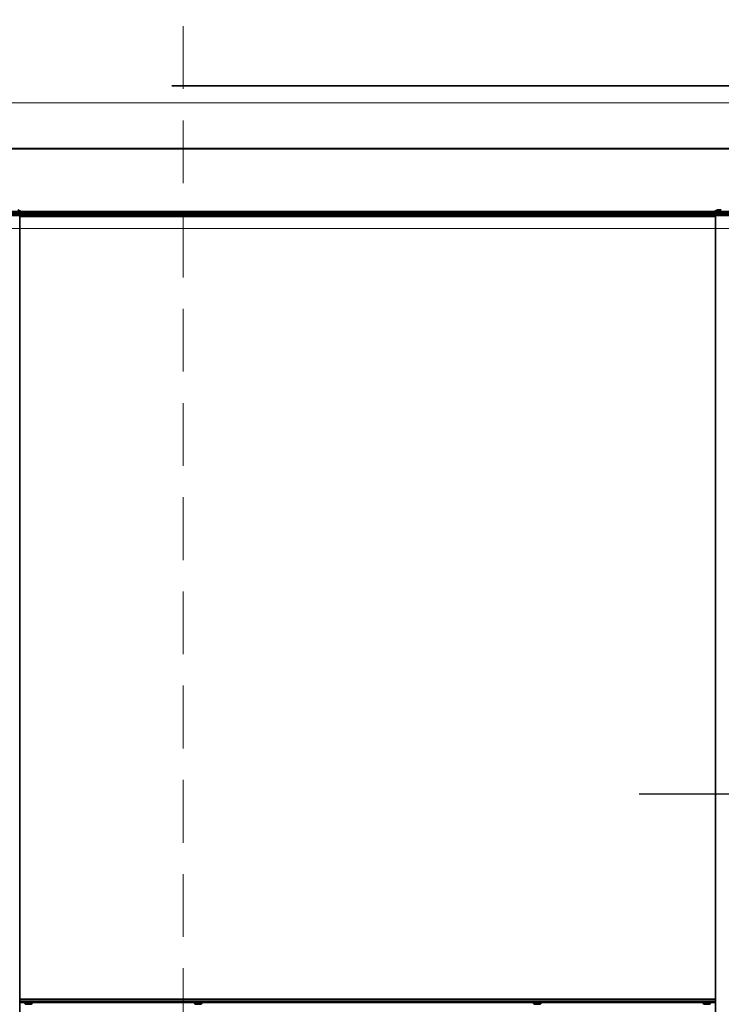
# Model space of a CAD drawing. Header units: millimetres. Extents: x 42175 to 97175, y 10092 to 468192.
# Tile 157 of 256: x 76290 to 76848, y 21346 to 22130. Entities that reach past the tile are written whole.
import ezdxf

# ---------------------------------------------------------------- set-up
doc = ezdxf.new("R2010")
doc.units = ezdxf.units.MM
doc.header["$XCLIPFRAME"] = 2
doc.linetypes.add('DASHED', pattern=[0.75, 0.5, -0.25])
doc.linetypes.add('Dashed2cust', pattern=[50, 25, -25])
for name, color, linetype in [('AHU03-3-73169OBJ', 8, 'Continuous'), ('AHU03-3-73172OBJ', 8, 'Continuous'), ('AHU03-3-73175OBJ', 8, 'Continuous'), ('AHU03-3-73206OBJ', 8, 'Continuous'), ('AHU03-3-73214OBJ', 8, 'Continuous'), ('FLUID-N1', 8, 'Continuous'), ('FLUID-N1-150-ARRDU', 8, 'Continuous'), ('FLUID-N1-INS', 8, 'Continuous'), ('Konstrukcja - Siatka mod', 8, 'Continuous'), ('RIVET_32X8OBJ', 8, 'Continuous')]:
    doc.layers.add(name, color=color, linetype=linetype)
picture_1 = doc.add_image_def('image2.bmp', size_in_pixel=(2333, 386))

msp = doc.modelspace()

# ---------------------------------------------------------------- linework, layer by layer
at = {"color": 8, "linetype": 'Dashed2cust', "lineweight": 35, "ltscale": 100}
for p, q in [((78910.98, 22077.35), (72970.98, 22077.35)), ((79642.98, 22077.35), (73336.98, 22077.35))]:
    msp.add_line(p, q, dxfattribs=at)
at = {"color": 8, "linetype": 'Continuous', "lineweight": 35, "ltscale": 100}
for p, q in [((77418.98, 22027.35), (75560.98, 22027.35)), ((77418.98, 22027.35), (75560.98, 22027.35)), ((77418.98, 21977.35), (75560.98, 21977.35)), ((77418.98, 21977.35), (75560.98, 21977.35))]:
    msp.add_line(p, q, dxfattribs=at)
at = {"color": 8, "linetype": 'Continuous', "lineweight": 35, "ltscale": 100, "flags": 128}
msp.add_lwpolyline([(72970.9, 22027.35), (79642.98, 22027.35), (79642.98, 21046.35), (72970.9, 21046.35)], close=True, dxfattribs=at)
at = {"layer": 'AHU03-3-73169OBJ', "color": 8, "linetype": 'Continuous', "lineweight": 35, "ltscale": 100}
for p, q in [((76843.98, 21973.35), (76289.98, 21973.35)), ((76289.98, 21350.35), (76843.98, 21350.35))]:
    msp.add_line(p, q, dxfattribs=at)
at = {"layer": 'AHU03-3-73172OBJ', "color": 8, "linetype": 'Continuous', "lineweight": 35, "ltscale": 100}
for p, q in [((76843.98, 21975.85), (76289.98, 21975.85)), ((76843.98, 21974.85), (76289.98, 21974.85)), ((76843.98, 21348.85), (76289.98, 21348.85)), ((76843.98, 21347.85), (76289.98, 21347.85))]:
    msp.add_line(p, q, dxfattribs=at)
at = {"layer": 'AHU03-3-73175OBJ', "color": 8, "linetype": 'Continuous', "lineweight": 35, "ltscale": 100}
for p, q in [((76965.98, 21977.35), (76167.98, 21977.35)), ((76293.94, 21976.35), (76166.98, 21976.35)), ((76428.94, 21976.35), (76300.03, 21976.35)), ((76698.94, 21976.35), (76435.03, 21976.35)), ((76833.94, 21976.35), (76705.03, 21976.35)), ((76957.98, 21976.35), (76840.03, 21976.35))]:
    msp.add_line(p, q, dxfattribs=at)
at = {"layer": 'AHU03-3-73206OBJ', "color": 8, "linetype": 'Continuous', "lineweight": 35, "ltscale": 100}
for centre, start, end in [((76289.48, 21976.85), 19.49341, 85.57852), ((76844.48, 21976.85), 94.42148, 160.50659)]:
    msp.add_arc(centre, 1.5, start, end, dxfattribs=at)
at = {"layer": 'AHU03-3-73214OBJ', "color": 8, "linetype": 'Continuous', "lineweight": 35, "ltscale": 100}
for p, q in [((76289.98, 21974.35), (76083.14, 21974.35)), ((76107.76, 21975.85), (76289.98, 21975.85)), ((76107.76, 21974.85), (76289.98, 21974.85)), ((76289.98, 21975.85), (76289.98, 21974.85)), ((76289.98, 21974.35), (76289.98, 21095.85)), ((76843.98, 21975.85), (76843.98, 21974.85)), ((77026.2, 21975.85), (76843.98, 21975.85)), ((77026.2, 21974.85), (76843.98, 21974.85)), ((76843.98, 21095.85), (76843.98, 21974.35)), ((76843.98, 21974.35), (77050.83, 21974.35))]:
    msp.add_line(p, q, dxfattribs=at)
at = {"layer": 'FLUID-N1', "color": 8, "linetype": 'Continuous', "lineweight": 13, "ltscale": 100}
msp.add_line((77147.98, 21963.82), (75647.98, 21963.82), dxfattribs=at)
at = {"layer": 'FLUID-N1-150-ARRDU', "color": 8, "linetype": 'Continuous', "lineweight": 25, "ltscale": 100, "flags": 128}
msp.add_lwpolyline([(76782.98, 21513.82), (77097.98, 21513.82)], dxfattribs=at)
at = {"layer": 'FLUID-N1-INS', "color": 8, "linetype": 'Continuous', "lineweight": 13, "ltscale": 100}
msp.add_line((75647.98, 22063.82), (77147.98, 22063.82), dxfattribs=at)
at = {"layer": 'Konstrukcja - Siatka mod', "color": 8, "linetype": 'DASHED', "lineweight": 13, "ltscale": 100}
msp.add_line((76420, 16600), (76420, 33564.84), dxfattribs=at)
at = {"layer": 'RIVET_32X8OBJ', "color": 8, "linetype": 'Continuous', "lineweight": 35, "ltscale": 100}
for p, q in [((76848.48, 21978.73), (76845.48, 21978.73)), ((76298.48, 21977.23), (76295.48, 21977.23)), ((76433.48, 21977.23), (76430.48, 21977.23)), ((76703.48, 21977.23), (76700.48, 21977.23)), ((76838.48, 21977.23), (76835.48, 21977.23)), ((76845.38, 21975.85), (76845.38, 21976.35)), ((76295.49, 21346.47), (76298.48, 21346.47)), ((76430.49, 21346.47), (76433.48, 21346.47)), ((76700.49, 21346.47), (76703.48, 21346.47)), ((76835.49, 21346.47), (76838.48, 21346.47))]:
    msp.add_line(p, q, dxfattribs=at)
for centre, start, end in [((76288.48, 21976.93), 13.5362, 90), ((76845.48, 21976.93), 90, 166.4638), ((76295.48, 21975.43), 90, 166.4638), ((76298.48, 21975.43), 13.5362, 90), ((76430.48, 21975.43), 90, 166.4638), ((76433.48, 21975.43), 13.5362, 90), ((76700.48, 21975.43), 90, 166.4638), ((76703.48, 21975.43), 13.5362, 90), ((76835.48, 21975.43), 90, 166.4638), ((76838.48, 21975.43), 13.5362, 90), ((76295.48, 21348.27), 193.5362, 270), ((76298.48, 21348.27), 270, 346.4638), ((76430.48, 21348.27), 193.5362, 270), ((76433.48, 21348.27), 270, 346.4638), ((76700.48, 21348.27), 193.5362, 270), ((76703.48, 21348.27), 270, 346.4638), ((76835.48, 21348.27), 193.5362, 270), ((76838.48, 21348.27), 270, 346.4638)]:
    msp.add_arc(centre, 1.8, start, end, dxfattribs=at)

# ---------------------------------------------------------------- pictures from other files: only their frames are drawn
at = {"color": 8, "lineweight": 13}
image = msp.add_image(picture_1, insert=(74040.73, 21044.06), size_in_units=(5943.45, 983.7), dxfattribs=at)
image.set_boundary_path([(-0.5, -0.5), (2332.5, 385.5)])

doc.saveas('drawing.dxf')
